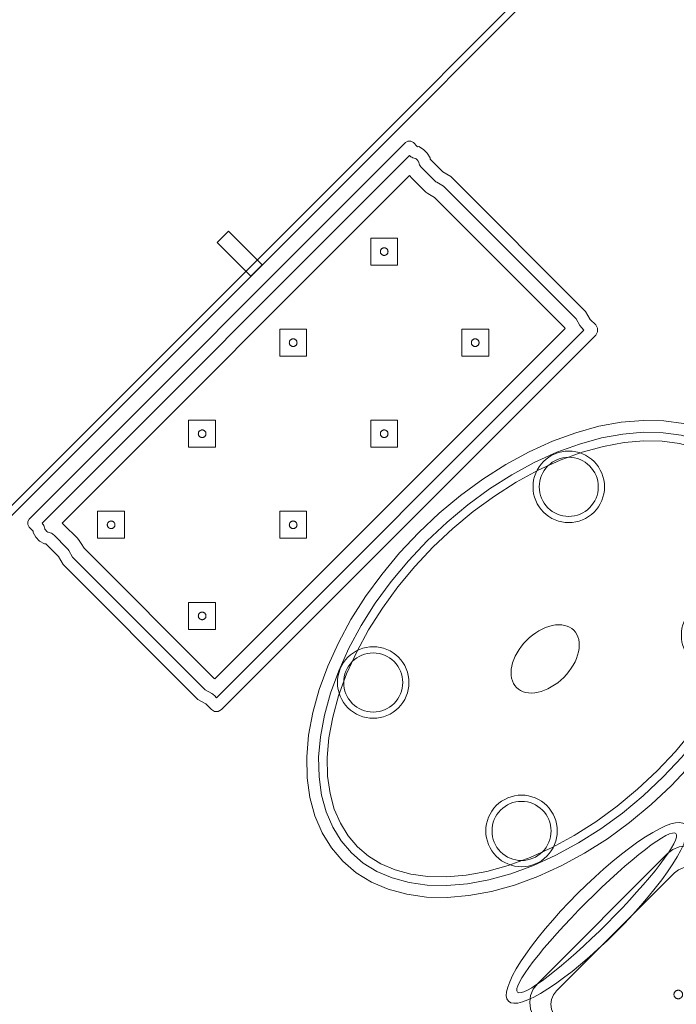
# Model space of a CAD drawing. Header units: metres. Extents: x 2172.2 to 2210.6, y 415.3 to 458.1.
# Tile 38 of 67: x 2174.8 to 2176.2, y 450.5 to 452.5. Entities that reach past the tile are written whole.
import ezdxf

# ---------------------------------------------------------------- set-up
doc = ezdxf.new("R2010")
doc.units = ezdxf.units.M
for name, color, linetype, lineweight in [('NC_N1_BANQUETTES', 7, 'CONTINUOUS', 13), ('NC_N1_CHAIRS', 7, 'CONTINUOUS', 13), ('NC_N1_GLAZING', 7, 'CONTINUOUS', 13), ('NC_N1_TABLES', 7, 'CONTINUOUS', 13), ('NC_N1_WALLS', 7, 'CONTINUOUS', 25)]:
    doc.layers.add(name, color=color, linetype=linetype, lineweight=lineweight)

# ---------------------------------------------------------------- blocks, each defined once
blk = doc.blocks.new('NC_N1_ARCHITECTURE')
at = {"layer": 'NC_N1_GLAZING', "linetype": 'CONTINUOUS', "lineweight": -2}
blk.add_lwpolyline([(-13.837099, 18.887014), (-13.826492, 18.876408), (-16.576925, 16.125977), (-16.58753, 16.136581)], close=True, dxfattribs=at)
at = {"layer": 'NC_N1_WALLS', "linetype": 'CONTINUOUS', "lineweight": -2}
blk.add_lwpolyline([(-14.768146, 18.076176), (-14.744103, 18.100218), (-14.673393, 18.029507), (-14.697434, 18.005465)], close=True, dxfattribs=at)
blk = doc.blocks.new('NC_N1_DINING_2')
at = {"color": 0, "linetype": 'CONTINUOUS', "lineweight": -2}
for points in [[(0.6, 0), (0.5971, 0.0368), (0.5885, 0.0732), (0.5742, 0.1089), (0.5543, 0.1435), (0.5292, 0.1768), (0.4989, 0.2083), (0.4638, 0.2379), (0.4243, 0.2652), (0.3806, 0.2899), (0.3333, 0.3118), (0.2828, 0.3307), (0.2296, 0.3465), (0.1742, 0.3589), (0.1171, 0.3678), (0.0588, 0.3732), (0, 0.375), (-0.0588, 0.3732), (-0.1171, 0.3678), (-0.1742, 0.3589), (-0.2296, 0.3465), (-0.2828, 0.3307), (-0.3333, 0.3118), (-0.3806, 0.2899), (-0.4243, 0.2652), (-0.4638, 0.2379), (-0.4989, 0.2083), (-0.5292, 0.1768), (-0.5543, 0.1435), (-0.5742, 0.1089), (-0.5885, 0.0732), (-0.5971, 0.0368), (-0.6, 0), (-0.5971, -0.0368), (-0.5885, -0.0732), (-0.5742, -0.1089), (-0.5543, -0.1435), (-0.5292, -0.1768), (-0.4989, -0.2083), (-0.4638, -0.2379), (-0.4243, -0.2652), (-0.3806, -0.2899), (-0.3333, -0.3118), (-0.2828, -0.3307), (-0.2296, -0.3465), (-0.1742, -0.3589), (-0.1171, -0.3678), (-0.0588, -0.3732), (0, -0.375), (0.0588, -0.3732), (0.1171, -0.3678), (0.1742, -0.3589), (0.2296, -0.3465), (0.2828, -0.3307), (0.3333, -0.3118), (0.3806, -0.2899), (0.4243, -0.2652), (0.4638, -0.2379), (0.4989, -0.2083), (0.5292, -0.1768), (0.5543, -0.1435), (0.5742, -0.1089), (0.5885, -0.0732), (0.5971, -0.0368)], [(0.5749, 0), (0.5723, -0.0329), (0.5646, -0.0656), (0.5516, -0.0979), (0.5334, -0.1297), (0.5101, -0.1605), (0.4818, -0.1901), (0.4486, -0.218), (0.411, -0.244), (0.3692, -0.2676), (0.3237, -0.2887), (0.2749, -0.307), (0.2233, -0.3222), (0.1695, -0.3343), (0.114, -0.343), (0.0573, -0.3482), (0, -0.35), (-0.0573, -0.3482), (-0.114, -0.343), (-0.1695, -0.3343), (-0.2233, -0.3222), (-0.2749, -0.307), (-0.3237, -0.2887), (-0.3692, -0.2676), (-0.411, -0.244), (-0.4486, -0.218), (-0.4818, -0.1901), (-0.5101, -0.1605), (-0.5334, -0.1297), (-0.5516, -0.0979), (-0.5646, -0.0656), (-0.5723, -0.0329), (-0.5749, 0), (-0.5723, 0.0329), (-0.5646, 0.0656), (-0.5516, 0.0979), (-0.5334, 0.1297), (-0.5101, 0.1605), (-0.4818, 0.1901), (-0.4486, 0.218), (-0.411, 0.244), (-0.3692, 0.2676), (-0.3237, 0.2887), (-0.2749, 0.307), (-0.2233, 0.3222), (-0.1695, 0.3343), (-0.114, 0.343), (-0.0573, 0.3482), (0, 0.35), (0.0573, 0.3482), (0.114, 0.343), (0.1695, 0.3343), (0.2233, 0.3222), (0.2749, 0.307), (0.3237, 0.2887), (0.3692, 0.2676), (0.411, 0.244), (0.4486, 0.218), (0.4818, 0.1901), (0.5101, 0.1605), (0.5334, 0.1297), (0.5516, 0.0979), (0.5646, 0.0656), (0.5723, 0.0329)], [(0.5569, 0), (0.5545, -0.0301), (0.5474, -0.0601), (0.5354, -0.0901), (0.5184, -0.1198), (0.4964, -0.1488), (0.4694, -0.1769), (0.4377, -0.2037), (0.4014, -0.2287), (0.361, -0.2516), (0.3167, -0.2721), (0.2692, -0.2899), (0.2188, -0.3048), (0.1661, -0.3166), (0.1117, -0.3251), (0.0562, -0.3303), (0, -0.332), (-0.0562, -0.3303), (-0.1117, -0.3251), (-0.1661, -0.3166), (-0.2188, -0.3048), (-0.2692, -0.2899), (-0.3167, -0.2721), (-0.361, -0.2516), (-0.4014, -0.2287), (-0.4377, -0.2037), (-0.4694, -0.1769), (-0.4964, -0.1488), (-0.5184, -0.1198), (-0.5354, -0.0901), (-0.5474, -0.0601), (-0.5545, -0.0301), (-0.5569, 0), (-0.5545, 0.0301), (-0.5474, 0.0601), (-0.5354, 0.0901), (-0.5184, 0.1198), (-0.4964, 0.1488), (-0.4694, 0.1769), (-0.4377, 0.2037), (-0.4014, 0.2287), (-0.361, 0.2516), (-0.3167, 0.2721), (-0.2692, 0.2899), (-0.2188, 0.3048), (-0.1661, 0.3166), (-0.1117, 0.3251), (-0.0562, 0.3303), (0, 0.332), (0.0562, 0.3303), (0.1117, 0.3251), (0.1661, 0.3166), (0.2188, 0.3048), (0.2692, 0.2899), (0.3167, 0.2721), (0.361, 0.2516), (0.4014, 0.2287), (0.4377, 0.2037), (0.4694, 0.1769), (0.4964, 0.1488), (0.5184, 0.1198), (0.5354, 0.0901), (0.5474, 0.0601), (0.5545, 0.0301)], [(-0.215, 0.22), (-0.2154, 0.2126), (-0.2164, 0.2054), (-0.2182, 0.1982), (-0.2207, 0.1913), (-0.2239, 0.1846), (-0.2276, 0.1783), (-0.232, 0.1724), (-0.237, 0.167), (-0.2424, 0.162), (-0.2483, 0.1576), (-0.2546, 0.1539), (-0.2613, 0.1507), (-0.2682, 0.1482), (-0.2754, 0.1464), (-0.2826, 0.1454), (-0.29, 0.145), (-0.2974, 0.1454), (-0.3046, 0.1464), (-0.3118, 0.1482), (-0.3187, 0.1507), (-0.3254, 0.1539), (-0.3317, 0.1576), (-0.3376, 0.162), (-0.343, 0.167), (-0.348, 0.1724), (-0.3524, 0.1783), (-0.3561, 0.1846), (-0.3593, 0.1913), (-0.3618, 0.1982), (-0.3636, 0.2054), (-0.3646, 0.2126), (-0.365, 0.22), (-0.3646, 0.2274), (-0.3636, 0.2346), (-0.3618, 0.2418), (-0.3593, 0.2487), (-0.3561, 0.2554), (-0.3524, 0.2617), (-0.348, 0.2676), (-0.343, 0.273), (-0.3376, 0.278), (-0.3317, 0.2824), (-0.3254, 0.2861), (-0.3187, 0.2893), (-0.3118, 0.2918), (-0.3046, 0.2936), (-0.2974, 0.2946), (-0.29, 0.295), (-0.2826, 0.2946), (-0.2754, 0.2936), (-0.2682, 0.2918), (-0.2613, 0.2893), (-0.2546, 0.2861), (-0.2483, 0.2824), (-0.2424, 0.278), (-0.237, 0.273), (-0.232, 0.2676), (-0.2276, 0.2617), (-0.2239, 0.2554), (-0.2207, 0.2487), (-0.2182, 0.2418), (-0.2164, 0.2346), (-0.2154, 0.2274)], [(0.365, 0.22), (0.3646, 0.2126), (0.3636, 0.2054), (0.3618, 0.1982), (0.3593, 0.1913), (0.3561, 0.1846), (0.3524, 0.1783), (0.348, 0.1724), (0.343, 0.167), (0.3376, 0.162), (0.3317, 0.1576), (0.3254, 0.1539), (0.3187, 0.1507), (0.3118, 0.1482), (0.3046, 0.1464), (0.2974, 0.1454), (0.29, 0.145), (0.2826, 0.1454), (0.2754, 0.1464), (0.2682, 0.1482), (0.2613, 0.1507), (0.2546, 0.1539), (0.2483, 0.1576), (0.2424, 0.162), (0.237, 0.167), (0.232, 0.1724), (0.2276, 0.1783), (0.2239, 0.1846), (0.2207, 0.1913), (0.2182, 0.1982), (0.2164, 0.2054), (0.2154, 0.2126), (0.215, 0.22), (0.2154, 0.2274), (0.2164, 0.2346), (0.2182, 0.2418), (0.2207, 0.2487), (0.2239, 0.2554), (0.2276, 0.2617), (0.232, 0.2676), (0.237, 0.273), (0.2424, 0.278), (0.2483, 0.2824), (0.2546, 0.2861), (0.2613, 0.2893), (0.2682, 0.2918), (0.2754, 0.2936), (0.2826, 0.2946), (0.29, 0.295), (0.2974, 0.2946), (0.3046, 0.2936), (0.3118, 0.2918), (0.3187, 0.2893), (0.3254, 0.2861), (0.3317, 0.2824), (0.3376, 0.278), (0.343, 0.273), (0.348, 0.2676), (0.3524, 0.2617), (0.3561, 0.2554), (0.3593, 0.2487), (0.3618, 0.2418), (0.3636, 0.2346), (0.3646, 0.2274)], [(-0.228, 0.22), (-0.2283, 0.2139), (-0.2292, 0.2079), (-0.2307, 0.202), (-0.2327, 0.1963), (-0.2353, 0.1908), (-0.2384, 0.1856), (-0.2421, 0.1807), (-0.2462, 0.1762), (-0.2507, 0.1721), (-0.2556, 0.1684), (-0.2608, 0.1653), (-0.2663, 0.1627), (-0.272, 0.1607), (-0.2779, 0.1592), (-0.2839, 0.1583), (-0.29, 0.158), (-0.2961, 0.1583), (-0.3021, 0.1592), (-0.308, 0.1607), (-0.3137, 0.1627), (-0.3192, 0.1653), (-0.3244, 0.1684), (-0.3293, 0.1721), (-0.3338, 0.1762), (-0.3379, 0.1807), (-0.3416, 0.1856), (-0.3447, 0.1908), (-0.3473, 0.1963), (-0.3493, 0.202), (-0.3508, 0.2079), (-0.3517, 0.2139), (-0.352, 0.22), (-0.3517, 0.2261), (-0.3508, 0.2321), (-0.3493, 0.238), (-0.3473, 0.2437), (-0.3447, 0.2492), (-0.3416, 0.2544), (-0.3379, 0.2593), (-0.3338, 0.2638), (-0.3293, 0.2679), (-0.3244, 0.2716), (-0.3192, 0.2747), (-0.3137, 0.2773), (-0.308, 0.2793), (-0.3021, 0.2808), (-0.2961, 0.2817), (-0.29, 0.282), (-0.2839, 0.2817), (-0.2779, 0.2808), (-0.272, 0.2793), (-0.2663, 0.2773), (-0.2608, 0.2747), (-0.2556, 0.2716), (-0.2507, 0.2679), (-0.2462, 0.2638), (-0.2421, 0.2593), (-0.2384, 0.2544), (-0.2353, 0.2492), (-0.2327, 0.2437), (-0.2307, 0.238), (-0.2292, 0.2321), (-0.2283, 0.2261)], [(0.352, 0.22), (0.3517, 0.2139), (0.3508, 0.2079), (0.3493, 0.202), (0.3473, 0.1963), (0.3447, 0.1908), (0.3416, 0.1856), (0.3379, 0.1807), (0.3338, 0.1762), (0.3293, 0.1721), (0.3244, 0.1684), (0.3192, 0.1653), (0.3137, 0.1627), (0.308, 0.1607), (0.3021, 0.1592), (0.2961, 0.1583), (0.29, 0.158), (0.2839, 0.1583), (0.2779, 0.1592), (0.272, 0.1607), (0.2663, 0.1627), (0.2608, 0.1653), (0.2556, 0.1684), (0.2507, 0.1721), (0.2462, 0.1762), (0.2421, 0.1807), (0.2384, 0.1856), (0.2353, 0.1908), (0.2327, 0.1963), (0.2307, 0.202), (0.2292, 0.2079), (0.2283, 0.2139), (0.228, 0.22), (0.2283, 0.2261), (0.2292, 0.2321), (0.2307, 0.238), (0.2327, 0.2437), (0.2353, 0.2492), (0.2384, 0.2544), (0.2421, 0.2593), (0.2462, 0.2638), (0.2507, 0.2679), (0.2556, 0.2716), (0.2608, 0.2747), (0.2663, 0.2773), (0.272, 0.2793), (0.2779, 0.2808), (0.2839, 0.2817), (0.29, 0.282), (0.2961, 0.2817), (0.3021, 0.2808), (0.308, 0.2793), (0.3137, 0.2773), (0.3192, 0.2747), (0.3244, 0.2716), (0.3293, 0.2679), (0.3338, 0.2638), (0.3379, 0.2593), (0.3416, 0.2544), (0.3447, 0.2492), (0.3473, 0.2437), (0.3493, 0.238), (0.3508, 0.2321), (0.3517, 0.2261)], [(0.085, 0), (0.0846, 0.0054), (0.0834, 0.0107), (0.0813, 0.016), (0.0785, 0.021), (0.075, 0.0259), (0.0707, 0.0306), (0.0657, 0.0349), (0.0601, 0.0389), (0.0539, 0.0425), (0.0472, 0.0457), (0.0401, 0.0485), (0.0325, 0.0508), (0.0247, 0.0526), (0.0166, 0.0539), (0.0083, 0.0547), (0, 0.055), (-0.0083, 0.0547), (-0.0166, 0.0539), (-0.0247, 0.0526), (-0.0325, 0.0508), (-0.0401, 0.0485), (-0.0472, 0.0457), (-0.0539, 0.0425), (-0.0601, 0.0389), (-0.0657, 0.0349), (-0.0707, 0.0306), (-0.075, 0.0259), (-0.0785, 0.021), (-0.0813, 0.016), (-0.0834, 0.0107), (-0.0846, 0.0054), (-0.085, 0), (-0.0846, -0.0054), (-0.0834, -0.0107), (-0.0813, -0.016), (-0.0785, -0.021), (-0.075, -0.0259), (-0.0707, -0.0306), (-0.0657, -0.0349), (-0.0601, -0.0389), (-0.0539, -0.0425), (-0.0472, -0.0457), (-0.0401, -0.0485), (-0.0325, -0.0508), (-0.0247, -0.0526), (-0.0166, -0.0539), (-0.0083, -0.0547), (0, -0.055), (0.0083, -0.0547), (0.0166, -0.0539), (0.0247, -0.0526), (0.0325, -0.0508), (0.0401, -0.0485), (0.0472, -0.0457), (0.0539, -0.0425), (0.0601, -0.0389), (0.0657, -0.0349), (0.0707, -0.0306), (0.075, -0.0259), (0.0785, -0.021), (0.0813, -0.016), (0.0834, -0.0107), (0.0846, -0.0054)], [(-0.215, -0.22), (-0.2154, -0.2274), (-0.2164, -0.2346), (-0.2182, -0.2418), (-0.2207, -0.2487), (-0.2239, -0.2554), (-0.2276, -0.2617), (-0.232, -0.2676), (-0.237, -0.273), (-0.2424, -0.278), (-0.2483, -0.2824), (-0.2546, -0.2861), (-0.2613, -0.2893), (-0.2682, -0.2918), (-0.2754, -0.2936), (-0.2826, -0.2946), (-0.29, -0.295), (-0.2974, -0.2946), (-0.3046, -0.2936), (-0.3118, -0.2918), (-0.3187, -0.2893), (-0.3254, -0.2861), (-0.3317, -0.2824), (-0.3376, -0.278), (-0.343, -0.273), (-0.348, -0.2676), (-0.3524, -0.2617), (-0.3561, -0.2554), (-0.3593, -0.2487), (-0.3618, -0.2418), (-0.3636, -0.2346), (-0.3646, -0.2274), (-0.365, -0.22), (-0.3646, -0.2126), (-0.3636, -0.2054), (-0.3618, -0.1982), (-0.3593, -0.1913), (-0.3561, -0.1846), (-0.3524, -0.1783), (-0.348, -0.1724), (-0.343, -0.167), (-0.3376, -0.162), (-0.3317, -0.1576), (-0.3254, -0.1539), (-0.3187, -0.1507), (-0.3118, -0.1482), (-0.3046, -0.1464), (-0.2974, -0.1454), (-0.29, -0.145), (-0.2826, -0.1454), (-0.2754, -0.1464), (-0.2682, -0.1482), (-0.2613, -0.1507), (-0.2546, -0.1539), (-0.2483, -0.1576), (-0.2424, -0.162), (-0.237, -0.167), (-0.232, -0.1724), (-0.2276, -0.1783), (-0.2239, -0.1846), (-0.2207, -0.1913), (-0.2182, -0.1982), (-0.2164, -0.2054), (-0.2154, -0.2126)], [(-0.228, -0.22), (-0.2283, -0.2261), (-0.2292, -0.2321), (-0.2307, -0.238), (-0.2327, -0.2437), (-0.2353, -0.2492), (-0.2384, -0.2544), (-0.2421, -0.2593), (-0.2462, -0.2638), (-0.2507, -0.2679), (-0.2556, -0.2716), (-0.2608, -0.2747), (-0.2663, -0.2773), (-0.272, -0.2793), (-0.2779, -0.2808), (-0.2839, -0.2817), (-0.29, -0.282), (-0.2961, -0.2817), (-0.3021, -0.2808), (-0.308, -0.2793), (-0.3137, -0.2773), (-0.3192, -0.2747), (-0.3244, -0.2716), (-0.3293, -0.2679), (-0.3338, -0.2638), (-0.3379, -0.2593), (-0.3416, -0.2544), (-0.3447, -0.2492), (-0.3473, -0.2437), (-0.3493, -0.238), (-0.3508, -0.2321), (-0.3517, -0.2261), (-0.352, -0.22), (-0.3517, -0.2139), (-0.3508, -0.2079), (-0.3493, -0.202), (-0.3473, -0.1963), (-0.3447, -0.1908), (-0.3416, -0.1856), (-0.3379, -0.1807), (-0.3338, -0.1762), (-0.3293, -0.1721), (-0.3244, -0.1684), (-0.3192, -0.1653), (-0.3137, -0.1627), (-0.308, -0.1607), (-0.3021, -0.1592), (-0.2961, -0.1583), (-0.29, -0.158), (-0.2839, -0.1583), (-0.2779, -0.1592), (-0.272, -0.1607), (-0.2663, -0.1627), (-0.2608, -0.1653), (-0.2556, -0.1684), (-0.2507, -0.1721), (-0.2462, -0.1762), (-0.2421, -0.1807), (-0.2384, -0.1856), (-0.2353, -0.1908), (-0.2327, -0.1963), (-0.2307, -0.202), (-0.2292, -0.2079), (-0.2283, -0.2139)], [(0.365, -0.22), (0.3646, -0.2274), (0.3636, -0.2346), (0.3618, -0.2418), (0.3593, -0.2487), (0.3561, -0.2554), (0.3524, -0.2617), (0.348, -0.2676), (0.343, -0.273), (0.3376, -0.278), (0.3317, -0.2824), (0.3254, -0.2861), (0.3187, -0.2893), (0.3118, -0.2918), (0.3046, -0.2936), (0.2974, -0.2946), (0.29, -0.295), (0.2826, -0.2946), (0.2754, -0.2936), (0.2682, -0.2918), (0.2613, -0.2893), (0.2546, -0.2861), (0.2483, -0.2824), (0.2424, -0.278), (0.237, -0.273), (0.232, -0.2676), (0.2276, -0.2617), (0.2239, -0.2554), (0.2207, -0.2487), (0.2182, -0.2418), (0.2164, -0.2346), (0.2154, -0.2274), (0.215, -0.22), (0.2154, -0.2126), (0.2164, -0.2054), (0.2182, -0.1982), (0.2207, -0.1913), (0.2239, -0.1846), (0.2276, -0.1783), (0.232, -0.1724), (0.237, -0.167), (0.2424, -0.162), (0.2483, -0.1576), (0.2546, -0.1539), (0.2613, -0.1507), (0.2682, -0.1482), (0.2754, -0.1464), (0.2826, -0.1454), (0.29, -0.145), (0.2974, -0.1454), (0.3046, -0.1464), (0.3118, -0.1482), (0.3187, -0.1507), (0.3254, -0.1539), (0.3317, -0.1576), (0.3376, -0.162), (0.343, -0.167), (0.348, -0.1724), (0.3524, -0.1783), (0.3561, -0.1846), (0.3593, -0.1913), (0.3618, -0.1982), (0.3636, -0.2054), (0.3646, -0.2126)], [(0.352, -0.22), (0.3517, -0.2261), (0.3508, -0.2321), (0.3493, -0.238), (0.3473, -0.2437), (0.3447, -0.2492), (0.3416, -0.2544), (0.3379, -0.2593), (0.3338, -0.2638), (0.3293, -0.2679), (0.3244, -0.2716), (0.3192, -0.2747), (0.3137, -0.2773), (0.308, -0.2793), (0.3021, -0.2808), (0.2961, -0.2817), (0.29, -0.282), (0.2839, -0.2817), (0.2779, -0.2808), (0.272, -0.2793), (0.2663, -0.2773), (0.2608, -0.2747), (0.2556, -0.2716), (0.2507, -0.2679), (0.2462, -0.2638), (0.2421, -0.2593), (0.2384, -0.2544), (0.2353, -0.2492), (0.2327, -0.2437), (0.2307, -0.238), (0.2292, -0.2321), (0.2283, -0.2261), (0.228, -0.22), (0.2283, -0.2139), (0.2292, -0.2079), (0.2307, -0.202), (0.2327, -0.1963), (0.2353, -0.1908), (0.2384, -0.1856), (0.2421, -0.1807), (0.2462, -0.1762), (0.2507, -0.1721), (0.2556, -0.1684), (0.2608, -0.1653), (0.2663, -0.1627), (0.272, -0.1607), (0.2779, -0.1592), (0.2839, -0.1583), (0.29, -0.158), (0.2961, -0.1583), (0.3021, -0.1592), (0.308, -0.1607), (0.3137, -0.1627), (0.3192, -0.1653), (0.3244, -0.1684), (0.3293, -0.1721), (0.3338, -0.1762), (0.3379, -0.1807), (0.3416, -0.1856), (0.3447, -0.1908), (0.3473, -0.1963), (0.3493, -0.202), (0.3508, -0.2079), (0.3517, -0.2139)]]:
    blk.add_lwpolyline(points, close=True, dxfattribs=at)
blk = doc.blocks.new('NC_N1_PERIMETER_BENCH_2')
at = {"color": 0, "linetype": 'CONTINUOUS', "lineweight": -2}
for points in [[(-0.575, -0.2605), (-0.575, -0.2495), (-0.5721, -0.2385), (-0.57, -0.2365), (-0.57, -0.1987), (-0.575, -0.18), (-0.575, 0.22), (-0.57, 0.2387), (-0.57, 0.255), (-0.568, 0.2625), (-0.5625, 0.268), (-0.555, 0.27), (0.555, 0.27), (0.5625, 0.268), (0.568, 0.2625), (0.57, 0.255), (0.57, 0.2387), (0.575, 0.22), (0.575, -0.18), (0.57, -0.1987), (0.57, -0.2365), (0.5721, -0.2385), (0.575, -0.2495), (0.575, -0.2605), (0.5721, -0.2715), (0.5698, -0.2737), (0.57, -0.2745), (0.57, -0.2855), (0.5684, -0.2915), (0.564, -0.2959), (0.558, -0.2975), (-0.558, -0.2975), (-0.564, -0.2959), (-0.5684, -0.2915), (-0.57, -0.2855), (-0.57, -0.2745), (-0.5698, -0.2737), (-0.5721, -0.2715)], [(-0.5495, -0.2593), (-0.55, -0.2572), (-0.55, -0.2528), (-0.5494, -0.2506), (-0.5492, -0.2503), (-0.548, -0.2482), (-0.5469, -0.246), (-0.5461, -0.2437), (-0.5455, -0.2413), (-0.5451, -0.2389), (-0.545, -0.2365), (-0.545, -0.1987), (-0.5451, -0.1965), (-0.5454, -0.1944), (-0.5458, -0.1922), (-0.55, -0.1767), (-0.55, 0.2167), (-0.5458, 0.2322), (-0.5454, 0.2344), (-0.5451, 0.2365), (-0.545, 0.2387), (-0.545, 0.245), (0.545, 0.245), (0.545, 0.2387), (0.5451, 0.2365), (0.5454, 0.2344), (0.5458, 0.2322), (0.55, 0.2167), (0.55, -0.1767), (0.5458, -0.1922), (0.5454, -0.1944), (0.5451, -0.1965), (0.545, -0.1987), (0.545, -0.2365), (0.5451, -0.2389), (0.5455, -0.2413), (0.5461, -0.2437), (0.5469, -0.246), (0.548, -0.2482), (0.5492, -0.2503), (0.5494, -0.2506), (0.55, -0.2528), (0.55, -0.2572), (0.5495, -0.2593), (0.5491, -0.2597), (0.5479, -0.2618), (0.5468, -0.2639), (0.546, -0.2661), (0.5454, -0.2684), (0.545, -0.2708), (0.5449, -0.2725), (-0.5449, -0.2725), (-0.545, -0.2708), (-0.5454, -0.2684), (-0.546, -0.2661), (-0.5468, -0.2639), (-0.5479, -0.2618), (-0.5491, -0.2597)], [(-0.5154, -0.2425), (-0.5153, -0.2418), (-0.515, -0.2365), (-0.515, -0.1987), (-0.5152, -0.1939), (-0.5158, -0.1892), (-0.5169, -0.1845), (-0.52, -0.1728), (-0.52, 0.2128), (-0.5194, 0.215), (0.5194, 0.215), (0.52, 0.2128), (0.52, -0.1728), (0.5169, -0.1845), (0.5158, -0.1892), (0.5152, -0.1939), (0.515, -0.1987), (0.515, -0.2365), (0.5153, -0.2418), (0.5154, -0.2425)], [(-0.445, 0.0625), (-0.405, 0.1025), (-0.445, 0.1425), (-0.485, 0.1025)], [(-0.175, 0.0625), (-0.135, 0.1025), (-0.175, 0.1425), (-0.215, 0.1025)], [(0.095, 0.0625), (0.135, 0.1025), (0.095, 0.1425), (0.055, 0.1025)], [(0.365, 0.0625), (0.405, 0.1025), (0.365, 0.1425), (0.325, 0.1025)], [(-0.437, 0.1025), (-0.437, 0.1017), (-0.4372, 0.1009), (-0.4373, 0.1002), (-0.4376, 0.0994), (-0.4379, 0.0987), (-0.4383, 0.0981), (-0.4388, 0.0974), (-0.4393, 0.0968), (-0.4399, 0.0963), (-0.4406, 0.0958), (-0.4412, 0.0954), (-0.4419, 0.0951), (-0.4427, 0.0948), (-0.4434, 0.0947), (-0.4442, 0.0945), (-0.445, 0.0945), (-0.4458, 0.0945), (-0.4466, 0.0947), (-0.4473, 0.0948), (-0.4481, 0.0951), (-0.4488, 0.0954), (-0.4494, 0.0958), (-0.4501, 0.0963), (-0.4507, 0.0968), (-0.4512, 0.0974), (-0.4517, 0.0981), (-0.4521, 0.0987), (-0.4524, 0.0994), (-0.4527, 0.1002), (-0.4528, 0.1009), (-0.453, 0.1017), (-0.453, 0.1025), (-0.453, 0.1033), (-0.4528, 0.1041), (-0.4527, 0.1048), (-0.4524, 0.1056), (-0.4521, 0.1063), (-0.4517, 0.1069), (-0.4512, 0.1076), (-0.4507, 0.1082), (-0.4501, 0.1087), (-0.4494, 0.1092), (-0.4488, 0.1096), (-0.4481, 0.1099), (-0.4473, 0.1102), (-0.4466, 0.1103), (-0.4458, 0.1105), (-0.445, 0.1105), (-0.4442, 0.1105), (-0.4434, 0.1103), (-0.4427, 0.1102), (-0.4419, 0.1099), (-0.4412, 0.1096), (-0.4406, 0.1092), (-0.4399, 0.1087), (-0.4393, 0.1082), (-0.4388, 0.1076), (-0.4383, 0.1069), (-0.4379, 0.1063), (-0.4376, 0.1056), (-0.4373, 0.1048), (-0.4372, 0.1041), (-0.437, 0.1033)], [(-0.167, 0.1025), (-0.167, 0.1017), (-0.1672, 0.1009), (-0.1673, 0.1002), (-0.1676, 0.0994), (-0.1679, 0.0987), (-0.1683, 0.0981), (-0.1688, 0.0974), (-0.1693, 0.0968), (-0.1699, 0.0963), (-0.1706, 0.0958), (-0.1712, 0.0954), (-0.1719, 0.0951), (-0.1727, 0.0948), (-0.1734, 0.0947), (-0.1742, 0.0945), (-0.175, 0.0945), (-0.1758, 0.0945), (-0.1766, 0.0947), (-0.1773, 0.0948), (-0.1781, 0.0951), (-0.1788, 0.0954), (-0.1794, 0.0958), (-0.1801, 0.0963), (-0.1807, 0.0968), (-0.1812, 0.0974), (-0.1817, 0.0981), (-0.1821, 0.0987), (-0.1824, 0.0994), (-0.1827, 0.1002), (-0.1828, 0.1009), (-0.183, 0.1017), (-0.183, 0.1025), (-0.183, 0.1033), (-0.1828, 0.1041), (-0.1827, 0.1048), (-0.1824, 0.1056), (-0.1821, 0.1063), (-0.1817, 0.1069), (-0.1812, 0.1076), (-0.1807, 0.1082), (-0.1801, 0.1087), (-0.1794, 0.1092), (-0.1788, 0.1096), (-0.1781, 0.1099), (-0.1773, 0.1102), (-0.1766, 0.1103), (-0.1758, 0.1105), (-0.175, 0.1105), (-0.1742, 0.1105), (-0.1734, 0.1103), (-0.1727, 0.1102), (-0.1719, 0.1099), (-0.1712, 0.1096), (-0.1706, 0.1092), (-0.1699, 0.1087), (-0.1693, 0.1082), (-0.1688, 0.1076), (-0.1683, 0.1069), (-0.1679, 0.1063), (-0.1676, 0.1056), (-0.1673, 0.1048), (-0.1672, 0.1041), (-0.167, 0.1033)], [(0.103, 0.1025), (0.103, 0.1017), (0.1028, 0.1009), (0.1027, 0.1002), (0.1024, 0.0994), (0.1021, 0.0987), (0.1017, 0.0981), (0.1012, 0.0974), (0.1007, 0.0968), (0.1001, 0.0963), (0.0994, 0.0958), (0.0988, 0.0954), (0.0981, 0.0951), (0.0973, 0.0948), (0.0966, 0.0947), (0.0958, 0.0945), (0.095, 0.0945), (0.0942, 0.0945), (0.0934, 0.0947), (0.0927, 0.0948), (0.0919, 0.0951), (0.0912, 0.0954), (0.0906, 0.0958), (0.0899, 0.0963), (0.0893, 0.0968), (0.0888, 0.0974), (0.0883, 0.0981), (0.0879, 0.0987), (0.0876, 0.0994), (0.0873, 0.1002), (0.0872, 0.1009), (0.087, 0.1017), (0.087, 0.1025), (0.087, 0.1033), (0.0872, 0.1041), (0.0873, 0.1048), (0.0876, 0.1056), (0.0879, 0.1063), (0.0883, 0.1069), (0.0888, 0.1076), (0.0893, 0.1082), (0.0899, 0.1087), (0.0906, 0.1092), (0.0912, 0.1096), (0.0919, 0.1099), (0.0927, 0.1102), (0.0934, 0.1103), (0.0942, 0.1105), (0.095, 0.1105), (0.0958, 0.1105), (0.0966, 0.1103), (0.0973, 0.1102), (0.0981, 0.1099), (0.0988, 0.1096), (0.0994, 0.1092), (0.1001, 0.1087), (0.1007, 0.1082), (0.1012, 0.1076), (0.1017, 0.1069), (0.1021, 0.1063), (0.1024, 0.1056), (0.1027, 0.1048), (0.1028, 0.1041), (0.103, 0.1033)], [(0.373, 0.1025), (0.373, 0.1017), (0.3728, 0.1009), (0.3727, 0.1002), (0.3724, 0.0994), (0.3721, 0.0987), (0.3717, 0.0981), (0.3712, 0.0974), (0.3707, 0.0968), (0.3701, 0.0963), (0.3694, 0.0958), (0.3688, 0.0954), (0.3681, 0.0951), (0.3673, 0.0948), (0.3666, 0.0947), (0.3658, 0.0945), (0.365, 0.0945), (0.3642, 0.0945), (0.3634, 0.0947), (0.3627, 0.0948), (0.3619, 0.0951), (0.3612, 0.0954), (0.3606, 0.0958), (0.3599, 0.0963), (0.3593, 0.0968), (0.3588, 0.0974), (0.3583, 0.0981), (0.3579, 0.0987), (0.3576, 0.0994), (0.3573, 0.1002), (0.3572, 0.1009), (0.357, 0.1017), (0.357, 0.1025), (0.357, 0.1033), (0.3572, 0.1041), (0.3573, 0.1048), (0.3576, 0.1056), (0.3579, 0.1063), (0.3583, 0.1069), (0.3588, 0.1076), (0.3593, 0.1082), (0.3599, 0.1087), (0.3606, 0.1092), (0.3612, 0.1096), (0.3619, 0.1099), (0.3627, 0.1102), (0.3634, 0.1103), (0.3642, 0.1105), (0.365, 0.1105), (0.3658, 0.1105), (0.3666, 0.1103), (0.3673, 0.1102), (0.3681, 0.1099), (0.3688, 0.1096), (0.3694, 0.1092), (0.3701, 0.1087), (0.3707, 0.1082), (0.3712, 0.1076), (0.3717, 0.1069), (0.3721, 0.1063), (0.3724, 0.1056), (0.3727, 0.1048), (0.3728, 0.1041), (0.373, 0.1033)], [(-0.445, -0.2075), (-0.405, -0.1675), (-0.445, -0.1275), (-0.485, -0.1675)], [(-0.175, -0.2075), (-0.135, -0.1675), (-0.175, -0.1275), (-0.215, -0.1675)], [(0.095, -0.2075), (0.135, -0.1675), (0.095, -0.1275), (0.055, -0.1675)], [(0.365, -0.2075), (0.405, -0.1675), (0.365, -0.1275), (0.325, -0.1675)], [(-0.437, -0.1675), (-0.437, -0.1683), (-0.4372, -0.1691), (-0.4373, -0.1698), (-0.4376, -0.1706), (-0.4379, -0.1713), (-0.4383, -0.1719), (-0.4388, -0.1726), (-0.4393, -0.1732), (-0.4399, -0.1737), (-0.4406, -0.1742), (-0.4412, -0.1746), (-0.4419, -0.1749), (-0.4427, -0.1752), (-0.4434, -0.1753), (-0.4442, -0.1755), (-0.445, -0.1755), (-0.4458, -0.1755), (-0.4466, -0.1753), (-0.4473, -0.1752), (-0.4481, -0.1749), (-0.4488, -0.1746), (-0.4494, -0.1742), (-0.4501, -0.1737), (-0.4507, -0.1732), (-0.4512, -0.1726), (-0.4517, -0.1719), (-0.4521, -0.1713), (-0.4524, -0.1706), (-0.4527, -0.1698), (-0.4528, -0.1691), (-0.453, -0.1683), (-0.453, -0.1675), (-0.453, -0.1667), (-0.4528, -0.1659), (-0.4527, -0.1652), (-0.4524, -0.1644), (-0.4521, -0.1637), (-0.4517, -0.1631), (-0.4512, -0.1624), (-0.4507, -0.1618), (-0.4501, -0.1613), (-0.4494, -0.1608), (-0.4488, -0.1604), (-0.4481, -0.1601), (-0.4473, -0.1598), (-0.4466, -0.1597), (-0.4458, -0.1595), (-0.445, -0.1595), (-0.4442, -0.1595), (-0.4434, -0.1597), (-0.4427, -0.1598), (-0.4419, -0.1601), (-0.4412, -0.1604), (-0.4406, -0.1608), (-0.4399, -0.1613), (-0.4393, -0.1618), (-0.4388, -0.1624), (-0.4383, -0.1631), (-0.4379, -0.1637), (-0.4376, -0.1644), (-0.4373, -0.1652), (-0.4372, -0.1659), (-0.437, -0.1667)], [(-0.167, -0.1675), (-0.167, -0.1683), (-0.1672, -0.1691), (-0.1673, -0.1698), (-0.1676, -0.1706), (-0.1679, -0.1713), (-0.1683, -0.1719), (-0.1688, -0.1726), (-0.1693, -0.1732), (-0.1699, -0.1737), (-0.1706, -0.1742), (-0.1712, -0.1746), (-0.1719, -0.1749), (-0.1727, -0.1752), (-0.1734, -0.1753), (-0.1742, -0.1755), (-0.175, -0.1755), (-0.1758, -0.1755), (-0.1766, -0.1753), (-0.1773, -0.1752), (-0.1781, -0.1749), (-0.1788, -0.1746), (-0.1794, -0.1742), (-0.1801, -0.1737), (-0.1807, -0.1732), (-0.1812, -0.1726), (-0.1817, -0.1719), (-0.1821, -0.1713), (-0.1824, -0.1706), (-0.1827, -0.1698), (-0.1828, -0.1691), (-0.183, -0.1683), (-0.183, -0.1675), (-0.183, -0.1667), (-0.1828, -0.1659), (-0.1827, -0.1652), (-0.1824, -0.1644), (-0.1821, -0.1637), (-0.1817, -0.1631), (-0.1812, -0.1624), (-0.1807, -0.1618), (-0.1801, -0.1613), (-0.1794, -0.1608), (-0.1788, -0.1604), (-0.1781, -0.1601), (-0.1773, -0.1598), (-0.1766, -0.1597), (-0.1758, -0.1595), (-0.175, -0.1595), (-0.1742, -0.1595), (-0.1734, -0.1597), (-0.1727, -0.1598), (-0.1719, -0.1601), (-0.1712, -0.1604), (-0.1706, -0.1608), (-0.1699, -0.1613), (-0.1693, -0.1618), (-0.1688, -0.1624), (-0.1683, -0.1631), (-0.1679, -0.1637), (-0.1676, -0.1644), (-0.1673, -0.1652), (-0.1672, -0.1659), (-0.167, -0.1667)], [(0.103, -0.1675), (0.103, -0.1683), (0.1028, -0.1691), (0.1027, -0.1698), (0.1024, -0.1706), (0.1021, -0.1713), (0.1017, -0.1719), (0.1012, -0.1726), (0.1007, -0.1732), (0.1001, -0.1737), (0.0994, -0.1742), (0.0988, -0.1746), (0.0981, -0.1749), (0.0973, -0.1752), (0.0966, -0.1753), (0.0958, -0.1755), (0.095, -0.1755), (0.0942, -0.1755), (0.0934, -0.1753), (0.0927, -0.1752), (0.0919, -0.1749), (0.0912, -0.1746), (0.0906, -0.1742), (0.0899, -0.1737), (0.0893, -0.1732), (0.0888, -0.1726), (0.0883, -0.1719), (0.0879, -0.1713), (0.0876, -0.1706), (0.0873, -0.1698), (0.0872, -0.1691), (0.087, -0.1683), (0.087, -0.1675), (0.087, -0.1667), (0.0872, -0.1659), (0.0873, -0.1652), (0.0876, -0.1644), (0.0879, -0.1637), (0.0883, -0.1631), (0.0888, -0.1624), (0.0893, -0.1618), (0.0899, -0.1613), (0.0906, -0.1608), (0.0912, -0.1604), (0.0919, -0.1601), (0.0927, -0.1598), (0.0934, -0.1597), (0.0942, -0.1595), (0.095, -0.1595), (0.0958, -0.1595), (0.0966, -0.1597), (0.0973, -0.1598), (0.0981, -0.1601), (0.0988, -0.1604), (0.0994, -0.1608), (0.1001, -0.1613), (0.1007, -0.1618), (0.1012, -0.1624), (0.1017, -0.1631), (0.1021, -0.1637), (0.1024, -0.1644), (0.1027, -0.1652), (0.1028, -0.1659), (0.103, -0.1667)], [(0.373, -0.1675), (0.373, -0.1683), (0.3728, -0.1691), (0.3727, -0.1698), (0.3724, -0.1706), (0.3721, -0.1713), (0.3717, -0.1719), (0.3712, -0.1726), (0.3707, -0.1732), (0.3701, -0.1737), (0.3694, -0.1742), (0.3688, -0.1746), (0.3681, -0.1749), (0.3673, -0.1752), (0.3666, -0.1753), (0.3658, -0.1755), (0.365, -0.1755), (0.3642, -0.1755), (0.3634, -0.1753), (0.3627, -0.1752), (0.3619, -0.1749), (0.3612, -0.1746), (0.3606, -0.1742), (0.3599, -0.1737), (0.3593, -0.1732), (0.3588, -0.1726), (0.3583, -0.1719), (0.3579, -0.1713), (0.3576, -0.1706), (0.3573, -0.1698), (0.3572, -0.1691), (0.357, -0.1683), (0.357, -0.1675), (0.357, -0.1667), (0.3572, -0.1659), (0.3573, -0.1652), (0.3576, -0.1644), (0.3579, -0.1637), (0.3583, -0.1631), (0.3588, -0.1624), (0.3593, -0.1618), (0.3599, -0.1613), (0.3606, -0.1608), (0.3612, -0.1604), (0.3619, -0.1601), (0.3627, -0.1598), (0.3634, -0.1597), (0.3642, -0.1595), (0.365, -0.1595), (0.3658, -0.1595), (0.3666, -0.1597), (0.3673, -0.1598), (0.3681, -0.1601), (0.3688, -0.1604), (0.3694, -0.1608), (0.3701, -0.1613), (0.3707, -0.1618), (0.3712, -0.1624), (0.3717, -0.1631), (0.3721, -0.1637), (0.3724, -0.1644), (0.3727, -0.1652), (0.3728, -0.1659), (0.373, -0.1667)]]:
    blk.add_lwpolyline(points, close=True, dxfattribs=at)
blk = doc.blocks.new('NC_N1_CHAIR_IVORY')
at = {"color": 0, "linetype": 'CONTINUOUS', "lineweight": -2}
for points in [[(0.262, 0.222), (0.2607, 0.2276), (0.257, 0.2331), (0.2507, 0.2385), (0.2421, 0.2438), (0.2311, 0.2489), (0.2178, 0.2537), (0.2025, 0.2582), (0.1853, 0.2623), (0.1662, 0.2661), (0.1456, 0.2694), (0.1235, 0.2723), (0.1003, 0.2747), (0.0761, 0.2765), (0.0511, 0.2779), (0.0257, 0.2787), (0, 0.279), (-0.0257, 0.2787), (-0.0511, 0.2779), (-0.0761, 0.2765), (-0.1003, 0.2747), (-0.1235, 0.2723), (-0.1456, 0.2694), (-0.1662, 0.2661), (-0.1853, 0.2623), (-0.2025, 0.2582), (-0.2178, 0.2537), (-0.2311, 0.2489), (-0.2421, 0.2438), (-0.2507, 0.2385), (-0.257, 0.2331), (-0.2607, 0.2276), (-0.262, 0.222), (-0.2607, 0.2164), (-0.257, 0.2109), (-0.2507, 0.2055), (-0.2421, 0.2002), (-0.2311, 0.1951), (-0.2178, 0.1903), (-0.2025, 0.1858), (-0.1853, 0.1817), (-0.1662, 0.1779), (-0.1456, 0.1746), (-0.1235, 0.1717), (-0.1003, 0.1693), (-0.0761, 0.1675), (-0.0511, 0.1661), (-0.0257, 0.1653), (0, 0.165), (0.0257, 0.1653), (0.0511, 0.1661), (0.0761, 0.1675), (0.1003, 0.1693), (0.1235, 0.1717), (0.1456, 0.1746), (0.1662, 0.1779), (0.1853, 0.1817), (0.2025, 0.1858), (0.2178, 0.1903), (0.2311, 0.1951), (0.2421, 0.2002), (0.2507, 0.2055), (0.257, 0.2109), (0.2607, 0.2164)], [(0.235, 0.222), (0.2339, 0.225), (0.2305, 0.228), (0.2249, 0.231), (0.2171, 0.2339), (0.2073, 0.2366), (0.1954, 0.2392), (0.1817, 0.2417), (0.1662, 0.2439), (0.1491, 0.246), (0.1306, 0.2478), (0.1108, 0.2493), (0.0899, 0.2506), (0.0682, 0.2517), (0.0458, 0.2524), (0.023, 0.2529), (0, 0.253), (-0.023, 0.2529), (-0.0458, 0.2524), (-0.0682, 0.2517), (-0.0899, 0.2506), (-0.1108, 0.2493), (-0.1306, 0.2478), (-0.1491, 0.246), (-0.1662, 0.2439), (-0.1817, 0.2417), (-0.1954, 0.2392), (-0.2073, 0.2366), (-0.2171, 0.2339), (-0.2249, 0.231), (-0.2305, 0.228), (-0.2339, 0.225), (-0.235, 0.222), (-0.2339, 0.219), (-0.2305, 0.216), (-0.2249, 0.213), (-0.2171, 0.2101), (-0.2073, 0.2074), (-0.1954, 0.2048), (-0.1817, 0.2023), (-0.1662, 0.2001), (-0.1491, 0.198), (-0.1306, 0.1962), (-0.1108, 0.1947), (-0.0899, 0.1934), (-0.0682, 0.1923), (-0.0458, 0.1916), (-0.023, 0.1911), (0, 0.191), (0.023, 0.1911), (0.0458, 0.1916), (0.0682, 0.1923), (0.0899, 0.1934), (0.1108, 0.1947), (0.1306, 0.1962), (0.1491, 0.198), (0.1662, 0.2001), (0.1817, 0.2023), (0.1954, 0.2048), (0.2073, 0.2074), (0.2171, 0.2101), (0.2249, 0.213), (0.2305, 0.216), (0.2339, 0.219)], [(0.193, -0.275), (-0.193, -0.275), (-0.2072, -0.2731), (-0.2205, -0.2676), (-0.2319, -0.2589), (-0.2406, -0.2475), (-0.2461, -0.2342), (-0.248, -0.22), (-0.248, 0.15), (-0.2461, 0.1642), (-0.2406, 0.1775), (-0.2319, 0.1889), (-0.2205, 0.1976), (-0.2072, 0.2031), (-0.193, 0.205), (0.193, 0.205), (0.2072, 0.2031), (0.2205, 0.1976), (0.2319, 0.1889), (0.2406, 0.1775), (0.2461, 0.1642), (0.248, 0.15), (0.248, -0.22), (0.2461, -0.2342), (0.2406, -0.2475), (0.2319, -0.2589), (0.2205, -0.2676), (0.2072, -0.2731)], [(0.175, -0.247), (-0.175, -0.247), (-0.1854, -0.2456), (-0.195, -0.2416), (-0.2033, -0.2353), (-0.2096, -0.227), (-0.2136, -0.2174), (-0.215, -0.207), (-0.215, 0.126), (-0.2136, 0.1364), (-0.2096, 0.146), (-0.2033, 0.1543), (-0.195, 0.1606), (-0.1854, 0.1646), (-0.175, 0.166), (0.175, 0.166), (0.1854, 0.1646), (0.195, 0.1606), (0.2033, 0.1543), (0.2096, 0.146), (0.2136, 0.1364), (0.215, 0.126), (0.215, -0.207), (0.2136, -0.2174), (0.2096, -0.227), (0.2033, -0.2353), (0.195, -0.2416), (0.1854, -0.2456)], [(-0.111, -0.02), (-0.111, -0.0209), (-0.1112, -0.0218), (-0.1114, -0.0226), (-0.1117, -0.0234), (-0.1121, -0.0242), (-0.1125, -0.025), (-0.113, -0.0257), (-0.1136, -0.0264), (-0.1143, -0.027), (-0.115, -0.0275), (-0.1158, -0.0279), (-0.1166, -0.0283), (-0.1174, -0.0286), (-0.1182, -0.0288), (-0.1191, -0.029), (-0.12, -0.029), (-0.1209, -0.029), (-0.1218, -0.0288), (-0.1226, -0.0286), (-0.1234, -0.0283), (-0.1242, -0.0279), (-0.125, -0.0275), (-0.1257, -0.027), (-0.1264, -0.0264), (-0.127, -0.0257), (-0.1275, -0.025), (-0.1279, -0.0242), (-0.1283, -0.0234), (-0.1286, -0.0226), (-0.1288, -0.0218), (-0.129, -0.0209), (-0.129, -0.02), (-0.129, -0.0191), (-0.1288, -0.0182), (-0.1286, -0.0174), (-0.1283, -0.0166), (-0.1279, -0.0158), (-0.1275, -0.015), (-0.127, -0.0143), (-0.1264, -0.0136), (-0.1257, -0.013), (-0.125, -0.0125), (-0.1242, -0.0121), (-0.1234, -0.0117), (-0.1226, -0.0114), (-0.1218, -0.0112), (-0.1209, -0.011), (-0.12, -0.011), (-0.1191, -0.011), (-0.1182, -0.0112), (-0.1174, -0.0114), (-0.1166, -0.0117), (-0.1158, -0.0121), (-0.115, -0.0125), (-0.1143, -0.013), (-0.1136, -0.0136), (-0.113, -0.0143), (-0.1125, -0.015), (-0.1121, -0.0158), (-0.1117, -0.0166), (-0.1114, -0.0174), (-0.1112, -0.0182), (-0.111, -0.0191)], [(0.009, -0.02), (0.009, -0.0209), (0.0088, -0.0218), (0.0086, -0.0226), (0.0083, -0.0234), (0.0079, -0.0242), (0.0075, -0.025), (0.007, -0.0257), (0.0064, -0.0264), (0.0057, -0.027), (0.005, -0.0275), (0.0042, -0.0279), (0.0034, -0.0283), (0.0026, -0.0286), (0.0018, -0.0288), (0.0009, -0.029), (0, -0.029), (-0.0009, -0.029), (-0.0018, -0.0288), (-0.0026, -0.0286), (-0.0034, -0.0283), (-0.0042, -0.0279), (-0.005, -0.0275), (-0.0057, -0.027), (-0.0064, -0.0264), (-0.007, -0.0257), (-0.0075, -0.025), (-0.0079, -0.0242), (-0.0083, -0.0234), (-0.0086, -0.0226), (-0.0088, -0.0218), (-0.009, -0.0209), (-0.009, -0.02), (-0.009, -0.0191), (-0.0088, -0.0182), (-0.0086, -0.0174), (-0.0083, -0.0166), (-0.0079, -0.0158), (-0.0075, -0.015), (-0.007, -0.0143), (-0.0064, -0.0136), (-0.0057, -0.013), (-0.005, -0.0125), (-0.0042, -0.0121), (-0.0034, -0.0117), (-0.0026, -0.0114), (-0.0018, -0.0112), (-0.0009, -0.011), (0, -0.011), (0.0009, -0.011), (0.0018, -0.0112), (0.0026, -0.0114), (0.0034, -0.0117), (0.0042, -0.0121), (0.005, -0.0125), (0.0057, -0.013), (0.0064, -0.0136), (0.007, -0.0143), (0.0075, -0.015), (0.0079, -0.0158), (0.0083, -0.0166), (0.0086, -0.0174), (0.0088, -0.0182), (0.009, -0.0191)], [(0.129, -0.02), (0.129, -0.0209), (0.1288, -0.0218), (0.1286, -0.0226), (0.1283, -0.0234), (0.1279, -0.0242), (0.1275, -0.025), (0.127, -0.0257), (0.1264, -0.0264), (0.1257, -0.027), (0.125, -0.0275), (0.1242, -0.0279), (0.1234, -0.0283), (0.1226, -0.0286), (0.1218, -0.0288), (0.1209, -0.029), (0.12, -0.029), (0.1191, -0.029), (0.1182, -0.0288), (0.1174, -0.0286), (0.1166, -0.0283), (0.1158, -0.0279), (0.115, -0.0275), (0.1143, -0.027), (0.1136, -0.0264), (0.113, -0.0257), (0.1125, -0.025), (0.1121, -0.0242), (0.1117, -0.0234), (0.1114, -0.0226), (0.1112, -0.0218), (0.111, -0.0209), (0.111, -0.02), (0.111, -0.0191), (0.1112, -0.0182), (0.1114, -0.0174), (0.1117, -0.0166), (0.1121, -0.0158), (0.1125, -0.015), (0.113, -0.0143), (0.1136, -0.0136), (0.1143, -0.013), (0.115, -0.0125), (0.1158, -0.0121), (0.1166, -0.0117), (0.1174, -0.0114), (0.1182, -0.0112), (0.1191, -0.011), (0.12, -0.011), (0.1209, -0.011), (0.1218, -0.0112), (0.1226, -0.0114), (0.1234, -0.0117), (0.1242, -0.0121), (0.125, -0.0125), (0.1257, -0.013), (0.1264, -0.0136), (0.127, -0.0143), (0.1275, -0.015), (0.1279, -0.0158), (0.1283, -0.0166), (0.1286, -0.0174), (0.1288, -0.0182), (0.129, -0.0191)], [(-0.172, -0.218), (-0.1721, -0.2198), (-0.1723, -0.2215), (-0.1728, -0.2232), (-0.1734, -0.2249), (-0.1741, -0.2265), (-0.175, -0.228), (-0.1761, -0.2294), (-0.1773, -0.2307), (-0.1786, -0.2319), (-0.18, -0.233), (-0.1815, -0.2339), (-0.1831, -0.2346), (-0.1848, -0.2352), (-0.1865, -0.2357), (-0.1882, -0.2359), (-0.19, -0.236), (-0.1918, -0.2359), (-0.1935, -0.2357), (-0.1952, -0.2352), (-0.1969, -0.2346), (-0.1985, -0.2339), (-0.2, -0.233), (-0.2014, -0.2319), (-0.2027, -0.2307), (-0.2039, -0.2294), (-0.205, -0.228), (-0.2059, -0.2265), (-0.2066, -0.2249), (-0.2072, -0.2232), (-0.2077, -0.2215), (-0.2079, -0.2198), (-0.208, -0.218), (-0.2079, -0.2162), (-0.2077, -0.2145), (-0.2072, -0.2128), (-0.2066, -0.2111), (-0.2059, -0.2095), (-0.205, -0.208), (-0.2039, -0.2066), (-0.2027, -0.2053), (-0.2014, -0.2041), (-0.2, -0.203), (-0.1985, -0.2021), (-0.1969, -0.2014), (-0.1952, -0.2008), (-0.1935, -0.2003), (-0.1918, -0.2001), (-0.19, -0.2), (-0.1882, -0.2001), (-0.1865, -0.2003), (-0.1848, -0.2008), (-0.1831, -0.2014), (-0.1815, -0.2021), (-0.18, -0.203), (-0.1786, -0.2041), (-0.1773, -0.2053), (-0.1761, -0.2066), (-0.175, -0.208), (-0.1741, -0.2095), (-0.1734, -0.2111), (-0.1728, -0.2128), (-0.1723, -0.2145), (-0.1721, -0.2162)], [(0.208, -0.218), (0.2079, -0.2198), (0.2077, -0.2215), (0.2072, -0.2232), (0.2066, -0.2249), (0.2059, -0.2265), (0.205, -0.228), (0.2039, -0.2294), (0.2027, -0.2307), (0.2014, -0.2319), (0.2, -0.233), (0.1985, -0.2339), (0.1969, -0.2346), (0.1952, -0.2352), (0.1935, -0.2357), (0.1918, -0.2359), (0.19, -0.236), (0.1882, -0.2359), (0.1865, -0.2357), (0.1848, -0.2352), (0.1831, -0.2346), (0.1815, -0.2339), (0.18, -0.233), (0.1786, -0.2319), (0.1773, -0.2307), (0.1761, -0.2294), (0.175, -0.228), (0.1741, -0.2265), (0.1734, -0.2249), (0.1728, -0.2232), (0.1723, -0.2215), (0.1721, -0.2198), (0.172, -0.218), (0.1721, -0.2162), (0.1723, -0.2145), (0.1728, -0.2128), (0.1734, -0.2111), (0.1741, -0.2095), (0.175, -0.208), (0.1761, -0.2066), (0.1773, -0.2053), (0.1786, -0.2041), (0.18, -0.203), (0.1815, -0.2021), (0.1831, -0.2014), (0.1848, -0.2008), (0.1865, -0.2003), (0.1882, -0.2001), (0.19, -0.2), (0.1918, -0.2001), (0.1935, -0.2003), (0.1952, -0.2008), (0.1969, -0.2014), (0.1985, -0.2021), (0.2, -0.203), (0.2014, -0.2041), (0.2027, -0.2053), (0.2039, -0.2066), (0.205, -0.208), (0.2059, -0.2095), (0.2066, -0.2111), (0.2072, -0.2128), (0.2077, -0.2145), (0.2079, -0.2162)]]:
    blk.add_lwpolyline(points, close=True, dxfattribs=at)

msp = doc.modelspace()

# ---------------------------------------------------------------- block references
at = {"layer": 'NC_N1_BANQUETTES', "linetype": 'CONTINUOUS', "yscale": -1.0000000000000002, "rotation": 45.00000000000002}
msp.add_blockref('NC_N1_PERIMETER_BENCH_2', (2175.4428, 451.6807), dxfattribs=at)
at = {"layer": 'NC_N1_CHAIRS', "linetype": 'CONTINUOUS', "yscale": -1.0000000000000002, "rotation": -135}
msp.add_blockref('NC_N1_CHAIR_IVORY', (2176.1852, 450.514), dxfattribs=at)
at = {"layer": 'NC_N1_TABLES', "linetype": 'CONTINUOUS', "yscale": -1.0000000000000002, "rotation": -135}
msp.add_blockref('NC_N1_DINING_2', (2175.9201, 451.2034), dxfattribs=at)
at = {"layer": 'NC_N1_WALLS'}
msp.add_blockref('NC_N1_ARCHITECTURE', (2190, 434), dxfattribs=at)

doc.saveas('drawing.dxf')
